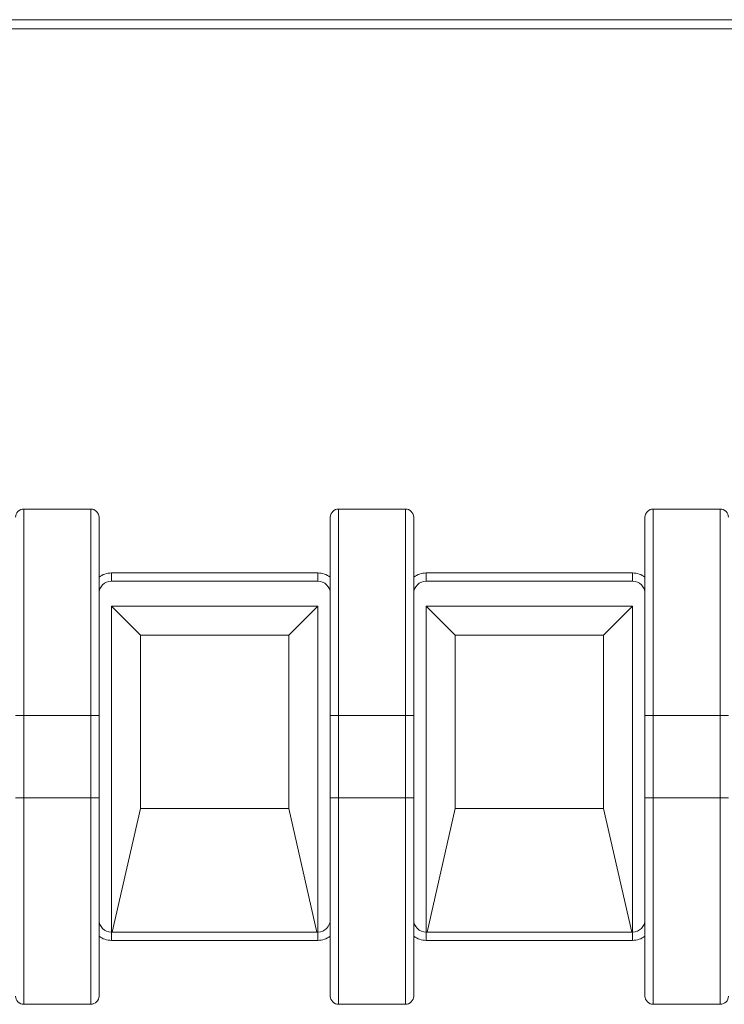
# Model space of a CAD drawing. Header units: millimetres. Extents: x -420 to 420, y -297 to 297.
# Tile 86 of 197: x -240 to -223, y 187 to 211. Entities that reach past the tile are written whole.
import ezdxf

# ---------------------------------------------------------------- set-up
doc = ezdxf.new("R2010")
doc.units = ezdxf.units.MM
doc.header["$MEASUREMENT"] = 0
doc.layers.add('layer 1', color=7, linetype='Continuous')

msp = doc.modelspace()

# ---------------------------------------------------------------- linework, layer by layer
at = {"layer": 'layer 1', "color": 7, "lineweight": 9}
for points in [[(-273.3243, 210.9976), (-273.3243, 210.9976), (-199.9846, 210.9976), (-199.9846, 210.9976)], [(-199.9846, 210.7729), (-199.9846, 210.7729), (-273.3243, 210.7729), (-273.3243, 210.7729)], [(-238.3122, 199.0867), (-238.3122, 199.0867), (-239.9396, 199.0867), (-239.9396, 199.0867)], [(-230.6567, 199.0867), (-230.6567, 199.0867), (-232.2842, 199.0867), (-232.2842, 199.0867)], [(-223.0011, 199.0867), (-223.0011, 199.0867), (-224.6287, 199.0867), (-224.6287, 199.0867)], [(-237.8098, 197.5296), (-237.9185, 197.5296), (-238.0242, 197.4942), (-238.1112, 197.429)], [(-237.8098, 197.5296), (-237.8098, 197.5296), (-237.8098, 197.3286), (-237.8098, 197.3286)], [(-237.8098, 197.5296), (-237.8098, 197.5296), (-232.7865, 197.5296), (-232.7865, 197.5296)], [(-232.4851, 197.429), (-232.5721, 197.4942), (-232.6778, 197.5296), (-232.7865, 197.5296)], [(-232.7865, 197.5296), (-232.7865, 197.5296), (-232.7865, 197.3286), (-232.7865, 197.3286)], [(-230.1543, 197.5296), (-230.263, 197.5296), (-230.3687, 197.4942), (-230.4557, 197.429)], [(-230.1543, 197.5296), (-230.1543, 197.5296), (-230.1543, 197.3286), (-230.1543, 197.3286)], [(-230.1543, 197.5296), (-230.1543, 197.5296), (-225.1311, 197.5296), (-225.1311, 197.5296)], [(-224.8297, 197.429), (-224.9167, 197.4942), (-225.0224, 197.5296), (-225.1311, 197.5296)], [(-225.1311, 197.5296), (-225.1311, 197.5296), (-225.1311, 197.3286), (-225.1311, 197.3286)], [(-232.7865, 197.3286), (-232.7865, 197.3286), (-237.8098, 197.3286), (-237.8098, 197.3286)], [(-225.1311, 197.3286), (-225.1311, 197.3286), (-230.1543, 197.3286), (-230.1543, 197.3286)], [(-237.1013, 196.0172), (-237.1013, 196.0172), (-237.8098, 196.7258), (-237.8098, 196.7258)], [(-237.8098, 196.7258), (-237.8098, 196.7258), (-237.8098, 188.7891), (-237.8098, 188.7891)], [(-232.7865, 196.7258), (-232.7865, 196.7258), (-237.8098, 196.7258), (-237.8098, 196.7258)], [(-233.4953, 196.0172), (-233.4953, 196.0172), (-232.7865, 196.7258), (-232.7865, 196.7258)], [(-232.7865, 188.7891), (-232.7865, 188.7891), (-232.7865, 196.7258), (-232.7865, 196.7258)], [(-225.1311, 196.7258), (-225.1311, 196.7258), (-230.1543, 196.7258), (-230.1543, 196.7258)], [(-230.1543, 196.7258), (-230.1543, 196.7258), (-230.1543, 188.7891), (-230.1543, 188.7891)], [(-229.4458, 196.0172), (-229.4458, 196.0172), (-230.1543, 196.7258), (-230.1543, 196.7258)], [(-225.8397, 196.0172), (-225.8397, 196.0172), (-225.1311, 196.7258), (-225.1311, 196.7258)], [(-225.1311, 188.7891), (-225.1311, 188.7891), (-225.1311, 196.7258), (-225.1311, 196.7258)], [(-237.1013, 196.0172), (-237.1013, 196.0172), (-237.1013, 191.7976), (-237.1013, 191.7976)], [(-233.4953, 196.0172), (-233.4953, 196.0172), (-237.1013, 196.0172), (-237.1013, 196.0172)], [(-233.4953, 191.7976), (-233.4953, 191.7976), (-233.4953, 196.0172), (-233.4953, 196.0172)], [(-229.4458, 196.0172), (-229.4458, 196.0172), (-229.4458, 191.7976), (-229.4458, 191.7976)], [(-225.8397, 196.0172), (-225.8397, 196.0172), (-229.4458, 196.0172), (-229.4458, 196.0172)], [(-225.8397, 191.7976), (-225.8397, 191.7976), (-225.8397, 196.0172), (-225.8397, 196.0172)], [(-238.3122, 194.0635), (-238.3122, 194.0635), (-239.9396, 194.0635), (-239.9396, 194.0635)], [(-239.9396, 194.0635), (-239.9396, 194.0635), (-239.9396, 192.0542), (-239.9396, 192.0542)], [(-238.3122, 192.0542), (-238.3122, 192.0542), (-238.3122, 194.0635), (-238.3122, 194.0635)], [(-238.1112, 194.0635), (-238.1112, 194.0635), (-238.1112, 192.0542), (-238.1112, 192.0542)], [(-232.4851, 192.0542), (-232.4851, 192.0542), (-232.4851, 194.0635), (-232.4851, 194.0635)], [(-230.6567, 194.0635), (-230.6567, 194.0635), (-232.2842, 194.0635), (-232.2842, 194.0635)], [(-232.2842, 194.0635), (-232.2842, 194.0635), (-232.2842, 192.0542), (-232.2842, 192.0542)], [(-230.6567, 192.0542), (-230.6567, 192.0542), (-230.6567, 194.0635), (-230.6567, 194.0635)], [(-230.4557, 194.0635), (-230.4557, 194.0635), (-230.4557, 192.0542), (-230.4557, 192.0542)], [(-224.8297, 192.0542), (-224.8297, 192.0542), (-224.8297, 194.0635), (-224.8297, 194.0635)], [(-223.0011, 194.0635), (-223.0011, 194.0635), (-224.6287, 194.0635), (-224.6287, 194.0635)], [(-224.6287, 194.0635), (-224.6287, 194.0635), (-224.6287, 192.0542), (-224.6287, 192.0542)], [(-223.0011, 192.0542), (-223.0011, 192.0542), (-223.0011, 194.0635), (-223.0011, 194.0635)], [(-239.9396, 192.0542), (-239.9396, 192.0542), (-238.3122, 192.0542), (-238.3122, 192.0542)], [(-232.2842, 192.0542), (-232.2842, 192.0542), (-230.6567, 192.0542), (-230.6567, 192.0542)], [(-224.6287, 192.0542), (-224.6287, 192.0542), (-223.0011, 192.0542), (-223.0011, 192.0542)], [(-237.7869, 188.7891), (-237.7869, 188.7891), (-237.1013, 191.7976), (-237.1013, 191.7976)], [(-233.4953, 191.7976), (-233.4953, 191.7976), (-237.1013, 191.7976), (-237.1013, 191.7976)], [(-233.4953, 191.7976), (-233.4953, 191.7976), (-232.8094, 188.7891), (-232.8094, 188.7891)], [(-230.1315, 188.7891), (-230.1315, 188.7891), (-229.4458, 191.7976), (-229.4458, 191.7976)], [(-225.8397, 191.7976), (-225.8397, 191.7976), (-229.4458, 191.7976), (-229.4458, 191.7976)], [(-225.8397, 191.7976), (-225.8397, 191.7976), (-225.1539, 188.7891), (-225.1539, 188.7891)], [(-232.7865, 188.7891), (-232.6202, 188.7891), (-232.4851, 188.9238), (-232.4851, 189.0905)], [(-225.1311, 188.7891), (-224.9646, 188.7891), (-224.8297, 188.9238), (-224.8297, 189.0905)], [(-238.1112, 188.6886), (-238.0242, 188.6233), (-237.9185, 188.5881), (-237.8098, 188.5881)], [(-237.8098, 188.5881), (-237.8098, 188.5881), (-237.8098, 188.7891), (-237.8098, 188.7891)], [(-237.8098, 188.7891), (-237.8098, 188.7891), (-232.7865, 188.7891), (-232.7865, 188.7891)], [(-232.7865, 188.5881), (-232.7865, 188.5881), (-232.7865, 188.7891), (-232.7865, 188.7891)], [(-232.7865, 188.5881), (-232.6778, 188.5881), (-232.5721, 188.6233), (-232.4851, 188.6886)], [(-230.4557, 188.6886), (-230.3687, 188.6233), (-230.263, 188.5881), (-230.1543, 188.5881)], [(-230.1543, 188.5881), (-230.1543, 188.5881), (-230.1543, 188.7891), (-230.1543, 188.7891)], [(-230.1543, 188.7891), (-230.1543, 188.7891), (-225.1311, 188.7891), (-225.1311, 188.7891)], [(-225.1311, 188.5881), (-225.1311, 188.5881), (-225.1311, 188.7891), (-225.1311, 188.7891)], [(-225.1311, 188.5881), (-225.0224, 188.5881), (-224.9167, 188.6233), (-224.8297, 188.6886)], [(-232.7865, 188.5881), (-232.7865, 188.5881), (-237.8098, 188.5881), (-237.8098, 188.5881)], [(-225.1311, 188.5881), (-225.1311, 188.5881), (-230.1543, 188.5881), (-230.1543, 188.5881)], [(-238.3122, 187.031), (-238.2012, 187.031), (-238.1112, 187.1209), (-238.1112, 187.2318)], [(-223.0011, 187.031), (-222.8903, 187.031), (-222.8003, 187.1209), (-222.8003, 187.2318)], [(-239.9396, 187.031), (-239.9396, 187.031), (-238.3122, 187.031), (-238.3122, 187.031)], [(-232.2842, 187.031), (-232.2842, 187.031), (-230.6567, 187.031), (-230.6567, 187.031)], [(-224.6287, 187.031), (-224.6287, 187.031), (-223.0011, 187.031), (-223.0011, 187.031)]]:
    msp.add_open_spline(points, degree=3, dxfattribs=at)
for points, knots in [([(-239.9396, 199.0867), (-239.993, 199.0867), (-240.0441, 199.0656), (-240.0817, 199.0279), (-240.0817, 199.0279), (-240.1195, 198.9902), (-240.1406, 198.9391), (-240.1406, 198.8858)], [0, 0, 0, 0, 0.3333333, 0.3333333, 0.3333333, 0.3333333, 1, 1, 1, 1]), ([(-239.9396, 199.0867), (-239.9396, 199.0867), (-239.9396, 199.0867), (-239.9396, 199.0867), (-239.9396, 199.0867), (-239.9396, 199.0867), (-239.9396, 199.057), (-239.9396, 199.0017), (-239.9396, 199.0017), (-239.9396, 198.9336), (-239.9396, 198.8269), (-239.9396, 198.6956), (-239.9396, 198.6956), (-239.9396, 198.4604), (-239.9396, 198.1466), (-239.9396, 197.8043), (-239.9396, 197.8043), (-239.9396, 197.4723), (-239.9396, 197.1137), (-239.9396, 196.7421), (-239.9396, 196.7421), (-239.9396, 196.5384), (-239.9396, 196.3308), (-239.9396, 196.1204), (-239.9396, 196.1204), (-239.9396, 195.4527), (-239.9396, 194.7581), (-239.9396, 194.0635)], [0, 0, 0, 0, 0.125, 0.125, 0.125, 0.125, 0.25, 0.25, 0.25, 0.25, 0.375, 0.375, 0.375, 0.375, 0.5, 0.5, 0.5, 0.5, 0.625, 0.625, 0.625, 0.625, 0.75, 0.75, 0.75, 0.75, 1, 1, 1, 1]), ([(-238.3122, 194.0635), (-238.3122, 194.0635), (-238.3122, 194.0635), (-238.3122, 194.0635), (-238.3122, 194.0635), (-238.3122, 194.5114), (-238.3122, 194.9601), (-238.3122, 195.4027), (-238.3122, 195.4027), (-238.3122, 195.8592), (-238.3122, 196.3091), (-238.3122, 196.7421), (-238.3122, 196.7421), (-238.3122, 197.114), (-238.3122, 197.4735), (-238.3122, 197.8043), (-238.3122, 197.8043), (-238.3122, 198.1456), (-238.3122, 198.4567), (-238.3122, 198.6956), (-238.3122, 198.6956), (-238.3122, 198.829), (-238.3122, 198.9401), (-238.3122, 199.0017), (-238.3122, 199.0017), (-238.3122, 199.0518), (-238.3122, 199.0693), (-238.3122, 199.0867)], [0, 0, 0, 0, 0.125, 0.125, 0.125, 0.125, 0.25, 0.25, 0.25, 0.25, 0.375, 0.375, 0.375, 0.375, 0.5, 0.5, 0.5, 0.5, 0.625, 0.625, 0.625, 0.625, 0.75, 0.75, 0.75, 0.75, 1, 1, 1, 1]), ([(-238.1112, 198.8858), (-238.1112, 198.9391), (-238.1323, 198.9902), (-238.17, 199.0279), (-238.17, 199.0279), (-238.2079, 199.0656), (-238.2589, 199.0867), (-238.3122, 199.0867)], [0, 0, 0, 0, 0.3333333, 0.3333333, 0.3333333, 0.3333333, 1, 1, 1, 1]), ([(-232.2842, 199.0867), (-232.3374, 199.0867), (-232.3887, 199.0656), (-232.4263, 199.0279), (-232.4263, 199.0279), (-232.464, 198.9902), (-232.4851, 198.9391), (-232.4851, 198.8858)], [0, 0, 0, 0, 0.3333333, 0.3333333, 0.3333333, 0.3333333, 1, 1, 1, 1]), ([(-232.2842, 199.0867), (-232.2842, 199.0867), (-232.2842, 199.0867), (-232.2842, 199.0867), (-232.2842, 199.0867), (-232.2842, 199.0867), (-232.2842, 199.057), (-232.2842, 199.0017), (-232.2842, 199.0017), (-232.2842, 198.9336), (-232.2842, 198.8269), (-232.2842, 198.6956), (-232.2842, 198.6956), (-232.2842, 198.4604), (-232.2842, 198.1466), (-232.2842, 197.8043), (-232.2842, 197.8043), (-232.2842, 197.4723), (-232.2842, 197.1137), (-232.2842, 196.7421), (-232.2842, 196.7421), (-232.2842, 196.5384), (-232.2842, 196.3308), (-232.2842, 196.1204), (-232.2842, 196.1204), (-232.2842, 195.4527), (-232.2842, 194.7581), (-232.2842, 194.0635)], [0, 0, 0, 0, 0.125, 0.125, 0.125, 0.125, 0.25, 0.25, 0.25, 0.25, 0.375, 0.375, 0.375, 0.375, 0.5, 0.5, 0.5, 0.5, 0.625, 0.625, 0.625, 0.625, 0.75, 0.75, 0.75, 0.75, 1, 1, 1, 1]), ([(-230.6567, 194.0635), (-230.6567, 194.0635), (-230.6567, 194.0635), (-230.6567, 194.0635), (-230.6567, 194.0635), (-230.6567, 194.5114), (-230.6567, 194.9601), (-230.6567, 195.4027), (-230.6567, 195.4027), (-230.6567, 195.8592), (-230.6567, 196.3091), (-230.6567, 196.7421), (-230.6567, 196.7421), (-230.6567, 197.114), (-230.6567, 197.4735), (-230.6567, 197.8043), (-230.6567, 197.8043), (-230.6567, 198.1456), (-230.6567, 198.4567), (-230.6567, 198.6956), (-230.6567, 198.6956), (-230.6567, 198.829), (-230.6567, 198.9401), (-230.6567, 199.0017), (-230.6567, 199.0017), (-230.6567, 199.0518), (-230.6567, 199.0693), (-230.6567, 199.0867)], [0, 0, 0, 0, 0.125, 0.125, 0.125, 0.125, 0.25, 0.25, 0.25, 0.25, 0.375, 0.375, 0.375, 0.375, 0.5, 0.5, 0.5, 0.5, 0.625, 0.625, 0.625, 0.625, 0.75, 0.75, 0.75, 0.75, 1, 1, 1, 1]), ([(-230.4557, 198.8858), (-230.4557, 198.9391), (-230.4769, 198.9902), (-230.5146, 199.0279), (-230.5146, 199.0279), (-230.5524, 199.0656), (-230.6035, 199.0867), (-230.6567, 199.0867)], [0, 0, 0, 0, 0.3333333, 0.3333333, 0.3333333, 0.3333333, 1, 1, 1, 1]), ([(-224.6287, 199.0867), (-224.6819, 199.0867), (-224.7332, 199.0656), (-224.7708, 199.0279), (-224.7708, 199.0279), (-224.8085, 198.9902), (-224.8297, 198.9391), (-224.8297, 198.8858)], [0, 0, 0, 0, 0.3333333, 0.3333333, 0.3333333, 0.3333333, 1, 1, 1, 1]), ([(-224.6287, 199.0867), (-224.6287, 199.0867), (-224.6287, 199.0867), (-224.6287, 199.0867), (-224.6287, 199.0867), (-224.6287, 199.0867), (-224.6287, 199.0795), (-224.6287, 199.0656), (-224.6287, 199.0656), (-224.6287, 199.0512), (-224.6287, 199.0297), (-224.6287, 199.0017), (-224.6287, 199.0017), (-224.6287, 198.9681), (-224.6287, 198.925), (-224.6287, 198.8743), (-224.6287, 198.8743), (-224.6287, 198.8223), (-224.6287, 198.7622), (-224.6287, 198.6956), (-224.6287, 198.6956), (-224.6287, 198.5799), (-224.6287, 198.4446), (-224.6287, 198.2973), (-224.6287, 198.2973), (-224.6287, 198.1444), (-224.6287, 197.9784), (-224.6287, 197.8043), (-224.6287, 197.8043), (-224.6287, 197.64), (-224.6287, 197.4684), (-224.6287, 197.2921), (-224.6287, 197.2921), (-224.6287, 197.1132), (-224.6287, 196.9293), (-224.6287, 196.7421), (-224.6287, 196.7421), (-224.6287, 196.6402), (-224.6287, 196.5376), (-224.6287, 196.4341), (-224.6287, 196.4341), (-224.6287, 196.3304), (-224.6287, 196.2258), (-224.6287, 196.1204), (-224.6287, 196.1204), (-224.6287, 195.7888), (-224.6287, 195.4505), (-224.6287, 195.1097), (-224.6287, 195.1097), (-224.6287, 194.7628), (-224.6287, 194.4131), (-224.6287, 194.0635)], [0, 0, 0, 0, 0.0714286, 0.0714286, 0.0714286, 0.0714286, 0.1428571, 0.1428571, 0.1428571, 0.1428571, 0.2142857, 0.2142857, 0.2142857, 0.2142857, 0.2857143, 0.2857143, 0.2857143, 0.2857143, 0.3571429, 0.3571429, 0.3571429, 0.3571429, 0.4285714, 0.4285714, 0.4285714, 0.4285714, 0.5, 0.5, 0.5, 0.5, 0.5714286, 0.5714286, 0.5714286, 0.5714286, 0.6428571, 0.6428571, 0.6428571, 0.6428571, 0.7142857, 0.7142857, 0.7142857, 0.7142857, 0.7857143, 0.7857143, 0.7857143, 0.7857143, 0.8571429, 0.8571429, 0.8571429, 0.8571429, 1, 1, 1, 1]), ([(-223.0011, 194.0635), (-223.0011, 194.0635), (-223.0011, 194.0635), (-223.0011, 194.0635), (-223.0011, 194.0635), (-223.0011, 194.5114), (-223.0011, 194.9601), (-223.0011, 195.4027), (-223.0011, 195.4027), (-223.0011, 195.8595), (-223.0011, 196.3099), (-223.0011, 196.7421), (-223.0011, 196.7421), (-223.0011, 196.927), (-223.0011, 197.1084), (-223.0011, 197.2852), (-223.0011, 197.2852), (-223.0011, 197.464), (-223.0011, 197.6378), (-223.0011, 197.8043), (-223.0011, 197.8043), (-223.0011, 197.9726), (-223.0011, 198.1332), (-223.0011, 198.2819), (-223.0011, 198.2819), (-223.0011, 198.4351), (-223.0011, 198.5758), (-223.0011, 198.6956), (-223.0011, 198.6956), (-223.0011, 198.7606), (-223.0011, 198.8196), (-223.0011, 198.8706), (-223.0011, 198.8706), (-223.0011, 198.9228), (-223.0011, 198.9668), (-223.0011, 199.0017), (-223.0011, 199.0017), (-223.0011, 199.0295), (-223.0011, 199.0514), (-223.0011, 199.0646), (-223.0011, 199.0646), (-223.0011, 199.0782), (-223.0011, 199.0823), (-223.0011, 199.0867)], [0, 0, 0, 0, 0.0833333, 0.0833333, 0.0833333, 0.0833333, 0.1666667, 0.1666667, 0.1666667, 0.1666667, 0.25, 0.25, 0.25, 0.25, 0.3333333, 0.3333333, 0.3333333, 0.3333333, 0.4166667, 0.4166667, 0.4166667, 0.4166667, 0.5, 0.5, 0.5, 0.5, 0.5833333, 0.5833333, 0.5833333, 0.5833333, 0.6666667, 0.6666667, 0.6666667, 0.6666667, 0.75, 0.75, 0.75, 0.75, 0.8333333, 0.8333333, 0.8333333, 0.8333333, 1, 1, 1, 1]), ([(-222.8003, 198.8858), (-222.8003, 198.9391), (-222.8214, 198.9902), (-222.8591, 199.0279), (-222.8591, 199.0279), (-222.8969, 199.0656), (-222.9479, 199.0867), (-223.0011, 199.0867)], [0, 0, 0, 0, 0.3333333, 0.3333333, 0.3333333, 0.3333333, 1, 1, 1, 1]), ([(-238.1112, 198.8858), (-238.1112, 198.8702), (-238.1112, 198.8545), (-238.1112, 198.8099), (-238.1112, 198.8099), (-238.1112, 198.7538), (-238.1112, 198.6524), (-238.1112, 198.531), (-238.1112, 198.531), (-238.1112, 198.3063), (-238.1112, 198.0131), (-238.1112, 197.6925), (-238.1112, 197.6925), (-238.1112, 197.3744), (-238.1112, 197.029), (-238.1112, 196.6709), (-238.1112, 196.6709), (-238.1112, 195.955), (-238.1112, 195.1883), (-238.1112, 194.4252), (-238.1112, 194.4252), (-238.1112, 194.3046), (-238.1112, 194.184), (-238.1112, 194.0635)], [0, 0, 0, 0, 0.1428571, 0.1428571, 0.1428571, 0.1428571, 0.2857143, 0.2857143, 0.2857143, 0.2857143, 0.4285714, 0.4285714, 0.4285714, 0.4285714, 0.5714286, 0.5714286, 0.5714286, 0.5714286, 0.7142857, 0.7142857, 0.7142857, 0.7142857, 1, 1, 1, 1]), ([(-232.4851, 194.0635), (-232.4851, 194.5071), (-232.4851, 194.951), (-232.4851, 195.3887), (-232.4851, 195.3887), (-232.4851, 195.8255), (-232.4851, 196.2562), (-232.4851, 196.6709), (-232.4851, 196.6709), (-232.4851, 197.0286), (-232.4851, 197.3743), (-232.4851, 197.6925), (-232.4851, 197.6925), (-232.4851, 198.0134), (-232.4851, 198.3063), (-232.4851, 198.531), (-232.4851, 198.531), (-232.4851, 198.6524), (-232.4851, 198.7538), (-232.4851, 198.8099), (-232.4851, 198.8099), (-232.4851, 198.8545), (-232.4851, 198.8702), (-232.4851, 198.8858)], [0, 0, 0, 0, 0.1428571, 0.1428571, 0.1428571, 0.1428571, 0.2857143, 0.2857143, 0.2857143, 0.2857143, 0.4285714, 0.4285714, 0.4285714, 0.4285714, 0.5714286, 0.5714286, 0.5714286, 0.5714286, 0.7142857, 0.7142857, 0.7142857, 0.7142857, 1, 1, 1, 1]), ([(-230.4557, 198.8858), (-230.4557, 198.8702), (-230.4557, 198.8545), (-230.4557, 198.8099), (-230.4557, 198.8099), (-230.4557, 198.7538), (-230.4557, 198.6524), (-230.4557, 198.531), (-230.4557, 198.531), (-230.4557, 198.3063), (-230.4557, 198.0131), (-230.4557, 197.6925), (-230.4557, 197.6925), (-230.4557, 197.3744), (-230.4557, 197.029), (-230.4557, 196.6709), (-230.4557, 196.6709), (-230.4557, 195.955), (-230.4557, 195.1883), (-230.4557, 194.4252), (-230.4557, 194.4252), (-230.4557, 194.3046), (-230.4557, 194.184), (-230.4557, 194.0635)], [0, 0, 0, 0, 0.1428571, 0.1428571, 0.1428571, 0.1428571, 0.2857143, 0.2857143, 0.2857143, 0.2857143, 0.4285714, 0.4285714, 0.4285714, 0.4285714, 0.5714286, 0.5714286, 0.5714286, 0.5714286, 0.7142857, 0.7142857, 0.7142857, 0.7142857, 1, 1, 1, 1]), ([(-224.8297, 194.0635), (-224.8297, 194.5071), (-224.8297, 194.951), (-224.8297, 195.3887), (-224.8297, 195.3887), (-224.8297, 195.8255), (-224.8297, 196.2562), (-224.8297, 196.6709), (-224.8297, 196.6709), (-224.8297, 197.0286), (-224.8297, 197.3743), (-224.8297, 197.6925), (-224.8297, 197.6925), (-224.8297, 198.0134), (-224.8297, 198.3063), (-224.8297, 198.531), (-224.8297, 198.531), (-224.8297, 198.6524), (-224.8297, 198.7538), (-224.8297, 198.8099), (-224.8297, 198.8099), (-224.8297, 198.8545), (-224.8297, 198.8702), (-224.8297, 198.8858)], [0, 0, 0, 0, 0.1428571, 0.1428571, 0.1428571, 0.1428571, 0.2857143, 0.2857143, 0.2857143, 0.2857143, 0.4285714, 0.4285714, 0.4285714, 0.4285714, 0.5714286, 0.5714286, 0.5714286, 0.5714286, 0.7142857, 0.7142857, 0.7142857, 0.7142857, 1, 1, 1, 1]), ([(-237.8098, 197.3286), (-237.8898, 197.3286), (-237.9663, 197.2968), (-238.023, 197.2404), (-238.023, 197.2404), (-238.0794, 197.1837), (-238.1112, 197.1072), (-238.1112, 197.0272)], [0, 0, 0, 0, 0.3333333, 0.3333333, 0.3333333, 0.3333333, 1, 1, 1, 1]), ([(-232.4851, 197.0272), (-232.4851, 197.1072), (-232.5169, 197.1837), (-232.5733, 197.2404), (-232.5733, 197.2404), (-232.63, 197.2968), (-232.7066, 197.3286), (-232.7865, 197.3286)], [0, 0, 0, 0, 0.3333333, 0.3333333, 0.3333333, 0.3333333, 1, 1, 1, 1]), ([(-230.1543, 197.3286), (-230.2343, 197.3286), (-230.3109, 197.2968), (-230.3675, 197.2404), (-230.3675, 197.2404), (-230.4239, 197.1837), (-230.4557, 197.1072), (-230.4557, 197.0272)], [0, 0, 0, 0, 0.3333333, 0.3333333, 0.3333333, 0.3333333, 1, 1, 1, 1]), ([(-224.8297, 197.0272), (-224.8297, 197.1072), (-224.8615, 197.1837), (-224.9179, 197.2404), (-224.9179, 197.2404), (-224.9745, 197.2968), (-225.0511, 197.3286), (-225.1311, 197.3286)], [0, 0, 0, 0, 0.3333333, 0.3333333, 0.3333333, 0.3333333, 1, 1, 1, 1]), ([(-240.1406, 194.0635), (-240.1376, 194.0635), (-240.1345, 194.0635), (-240.1253, 194.0635), (-240.1253, 194.0635), (-240.116, 194.0635), (-240.1006, 194.0635), (-240.0817, 194.0635), (-240.0817, 194.0635), (-240.063, 194.0635), (-240.0407, 194.0635), (-240.0166, 194.0635), (-240.0166, 194.0635), (-239.9923, 194.0635), (-239.966, 194.0635), (-239.9396, 194.0635)], [0, 0, 0, 0, 0.2, 0.2, 0.2, 0.2, 0.4, 0.4, 0.4, 0.4, 0.6, 0.6, 0.6, 0.6, 1, 1, 1, 1]), ([(-238.3122, 194.0635), (-238.2858, 194.0635), (-238.2595, 194.0635), (-238.2352, 194.0635), (-238.2352, 194.0635), (-238.2111, 194.0635), (-238.189, 194.0635), (-238.17, 194.0635), (-238.17, 194.0635), (-238.1512, 194.0635), (-238.1357, 194.0635), (-238.1265, 194.0635), (-238.1265, 194.0635), (-238.1172, 194.0635), (-238.1142, 194.0635), (-238.1112, 194.0635)], [0, 0, 0, 0, 0.2, 0.2, 0.2, 0.2, 0.4, 0.4, 0.4, 0.4, 0.6, 0.6, 0.6, 0.6, 1, 1, 1, 1]), ([(-232.4851, 194.0635), (-232.4822, 194.0635), (-232.4791, 194.0635), (-232.4698, 194.0635), (-232.4698, 194.0635), (-232.4606, 194.0635), (-232.4452, 194.0635), (-232.4263, 194.0635), (-232.4263, 194.0635), (-232.4076, 194.0635), (-232.3852, 194.0635), (-232.3612, 194.0635), (-232.3612, 194.0635), (-232.3368, 194.0635), (-232.3106, 194.0635), (-232.2842, 194.0635)], [0, 0, 0, 0, 0.2, 0.2, 0.2, 0.2, 0.4, 0.4, 0.4, 0.4, 0.6, 0.6, 0.6, 0.6, 1, 1, 1, 1]), ([(-230.4557, 194.0635), (-230.4587, 194.0635), (-230.4618, 194.0635), (-230.471, 194.0635), (-230.471, 194.0635), (-230.4803, 194.0635), (-230.4957, 194.0635), (-230.5146, 194.0635), (-230.5146, 194.0635), (-230.5335, 194.0635), (-230.5556, 194.0635), (-230.5797, 194.0635), (-230.5797, 194.0635), (-230.604, 194.0635), (-230.6303, 194.0635), (-230.6567, 194.0635)], [0, 0, 0, 0, 0.2, 0.2, 0.2, 0.2, 0.4, 0.4, 0.4, 0.4, 0.6, 0.6, 0.6, 0.6, 1, 1, 1, 1]), ([(-224.6287, 194.0635), (-224.6551, 194.0635), (-224.6814, 194.0635), (-224.7057, 194.0635), (-224.7057, 194.0635), (-224.7298, 194.0635), (-224.7521, 194.0635), (-224.7708, 194.0635), (-224.7708, 194.0635), (-224.7896, 194.0635), (-224.8051, 194.0635), (-224.8144, 194.0635), (-224.8144, 194.0635), (-224.8236, 194.0635), (-224.8267, 194.0635), (-224.8297, 194.0635)], [0, 0, 0, 0, 0.2, 0.2, 0.2, 0.2, 0.4, 0.4, 0.4, 0.4, 0.6, 0.6, 0.6, 0.6, 1, 1, 1, 1]), ([(-222.8003, 194.0635), (-222.8032, 194.0635), (-222.8063, 194.0635), (-222.8156, 194.0635), (-222.8156, 194.0635), (-222.8248, 194.0635), (-222.8402, 194.0635), (-222.8591, 194.0635), (-222.8591, 194.0635), (-222.878, 194.0635), (-222.9002, 194.0635), (-222.9242, 194.0635), (-222.9242, 194.0635), (-222.9486, 194.0635), (-222.9748, 194.0635), (-223.0011, 194.0635)], [0, 0, 0, 0, 0.2, 0.2, 0.2, 0.2, 0.4, 0.4, 0.4, 0.4, 0.6, 0.6, 0.6, 0.6, 1, 1, 1, 1]), ([(-240.1406, 192.0542), (-240.1376, 192.0542), (-240.1345, 192.0542), (-240.1253, 192.0542), (-240.1253, 192.0542), (-240.116, 192.0542), (-240.1006, 192.0542), (-240.0817, 192.0542), (-240.0817, 192.0542), (-240.063, 192.0542), (-240.0407, 192.0542), (-240.0166, 192.0542), (-240.0166, 192.0542), (-239.9923, 192.0542), (-239.966, 192.0542), (-239.9396, 192.0542)], [0, 0, 0, 0, 0.2, 0.2, 0.2, 0.2, 0.4, 0.4, 0.4, 0.4, 0.6, 0.6, 0.6, 0.6, 1, 1, 1, 1]), ([(-239.9396, 192.0542), (-239.9396, 192.0542), (-239.9396, 192.0542), (-239.9396, 192.0542), (-239.9396, 192.0542), (-239.9396, 191.6061), (-239.9396, 191.1574), (-239.9396, 190.7148), (-239.9396, 190.7148), (-239.9396, 190.2585), (-239.9396, 189.8084), (-239.9396, 189.3756), (-239.9396, 189.3756), (-239.9396, 189.0037), (-239.9396, 188.6442), (-239.9396, 188.3135), (-239.9396, 188.3135), (-239.9396, 187.9721), (-239.9396, 187.661), (-239.9396, 187.4219), (-239.9396, 187.4219), (-239.9396, 187.2885), (-239.9396, 187.1776), (-239.9396, 187.1159), (-239.9396, 187.1159), (-239.9396, 187.0657), (-239.9396, 187.0483), (-239.9396, 187.031)], [0, 0, 0, 0, 0.125, 0.125, 0.125, 0.125, 0.25, 0.25, 0.25, 0.25, 0.375, 0.375, 0.375, 0.375, 0.5, 0.5, 0.5, 0.5, 0.625, 0.625, 0.625, 0.625, 0.75, 0.75, 0.75, 0.75, 1, 1, 1, 1]), ([(-238.3122, 187.031), (-238.3122, 187.031), (-238.3122, 187.031), (-238.3122, 187.031), (-238.3122, 187.031), (-238.3122, 187.031), (-238.3122, 187.0604), (-238.3122, 187.1159), (-238.3122, 187.1159), (-238.3122, 187.184), (-238.3122, 187.2907), (-238.3122, 187.4219), (-238.3122, 187.4219), (-238.3122, 187.6572), (-238.3122, 187.9709), (-238.3122, 188.3135), (-238.3122, 188.3135), (-238.3122, 188.6452), (-238.3122, 189.004), (-238.3122, 189.3756), (-238.3122, 189.3756), (-238.3122, 189.5793), (-238.3122, 189.7869), (-238.3122, 189.9972), (-238.3122, 189.9972), (-238.3122, 190.6649), (-238.3122, 191.3596), (-238.3122, 192.0542)], [0, 0, 0, 0, 0.125, 0.125, 0.125, 0.125, 0.25, 0.25, 0.25, 0.25, 0.375, 0.375, 0.375, 0.375, 0.5, 0.5, 0.5, 0.5, 0.625, 0.625, 0.625, 0.625, 0.75, 0.75, 0.75, 0.75, 1, 1, 1, 1]), ([(-238.3122, 192.0542), (-238.2858, 192.0542), (-238.2595, 192.0542), (-238.2352, 192.0542), (-238.2352, 192.0542), (-238.2111, 192.0542), (-238.189, 192.0542), (-238.17, 192.0542), (-238.17, 192.0542), (-238.1512, 192.0542), (-238.1357, 192.0542), (-238.1265, 192.0542), (-238.1265, 192.0542), (-238.1172, 192.0542), (-238.1142, 192.0542), (-238.1112, 192.0542)], [0, 0, 0, 0, 0.2, 0.2, 0.2, 0.2, 0.4, 0.4, 0.4, 0.4, 0.6, 0.6, 0.6, 0.6, 1, 1, 1, 1]), ([(-238.1112, 192.0542), (-238.1112, 191.6104), (-238.1112, 191.1666), (-238.1112, 190.7291), (-238.1112, 190.7291), (-238.1112, 190.292), (-238.1112, 189.8613), (-238.1112, 189.4467), (-238.1112, 189.4467), (-238.1112, 189.0891), (-238.1112, 188.7434), (-238.1112, 188.4252), (-238.1112, 188.4252), (-238.1112, 188.1043), (-238.1112, 187.8113), (-238.1112, 187.5867), (-238.1112, 187.5867), (-238.1112, 187.4654), (-238.1112, 187.3638), (-238.1112, 187.3078), (-238.1112, 187.3078), (-238.1112, 187.2632), (-238.1112, 187.2476), (-238.1112, 187.2318)], [0, 0, 0, 0, 0.1428571, 0.1428571, 0.1428571, 0.1428571, 0.2857143, 0.2857143, 0.2857143, 0.2857143, 0.4285714, 0.4285714, 0.4285714, 0.4285714, 0.5714286, 0.5714286, 0.5714286, 0.5714286, 0.7142857, 0.7142857, 0.7142857, 0.7142857, 1, 1, 1, 1]), ([(-232.4851, 187.2318), (-232.4851, 187.2476), (-232.4851, 187.2632), (-232.4851, 187.3078), (-232.4851, 187.3078), (-232.4851, 187.3638), (-232.4851, 187.4654), (-232.4851, 187.5867), (-232.4851, 187.5867), (-232.4851, 187.8113), (-232.4851, 188.1045), (-232.4851, 188.4252), (-232.4851, 188.4252), (-232.4851, 188.7432), (-232.4851, 189.0886), (-232.4851, 189.4467), (-232.4851, 189.4467), (-232.4851, 190.1627), (-232.4851, 190.9291), (-232.4851, 191.6925), (-232.4851, 191.6925), (-232.4851, 191.8131), (-232.4851, 191.9337), (-232.4851, 192.0542)], [0, 0, 0, 0, 0.1428571, 0.1428571, 0.1428571, 0.1428571, 0.2857143, 0.2857143, 0.2857143, 0.2857143, 0.4285714, 0.4285714, 0.4285714, 0.4285714, 0.5714286, 0.5714286, 0.5714286, 0.5714286, 0.7142857, 0.7142857, 0.7142857, 0.7142857, 1, 1, 1, 1]), ([(-232.4851, 192.0542), (-232.4822, 192.0542), (-232.4791, 192.0542), (-232.4698, 192.0542), (-232.4698, 192.0542), (-232.4606, 192.0542), (-232.4452, 192.0542), (-232.4263, 192.0542), (-232.4263, 192.0542), (-232.4076, 192.0542), (-232.3852, 192.0542), (-232.3612, 192.0542), (-232.3612, 192.0542), (-232.3368, 192.0542), (-232.3106, 192.0542), (-232.2842, 192.0542)], [0, 0, 0, 0, 0.2, 0.2, 0.2, 0.2, 0.4, 0.4, 0.4, 0.4, 0.6, 0.6, 0.6, 0.6, 1, 1, 1, 1]), ([(-232.2842, 192.0542), (-232.2842, 192.0542), (-232.2842, 192.0542), (-232.2842, 192.0542), (-232.2842, 192.0542), (-232.2842, 191.6061), (-232.2842, 191.1574), (-232.2842, 190.7148), (-232.2842, 190.7148), (-232.2842, 190.2585), (-232.2842, 189.8084), (-232.2842, 189.3756), (-232.2842, 189.3756), (-232.2842, 189.0037), (-232.2842, 188.6442), (-232.2842, 188.3135), (-232.2842, 188.3135), (-232.2842, 187.9721), (-232.2842, 187.661), (-232.2842, 187.4219), (-232.2842, 187.4219), (-232.2842, 187.2885), (-232.2842, 187.1776), (-232.2842, 187.1159), (-232.2842, 187.1159), (-232.2842, 187.0657), (-232.2842, 187.0483), (-232.2842, 187.031)], [0, 0, 0, 0, 0.125, 0.125, 0.125, 0.125, 0.25, 0.25, 0.25, 0.25, 0.375, 0.375, 0.375, 0.375, 0.5, 0.5, 0.5, 0.5, 0.625, 0.625, 0.625, 0.625, 0.75, 0.75, 0.75, 0.75, 1, 1, 1, 1]), ([(-230.6567, 187.031), (-230.6567, 187.031), (-230.6567, 187.031), (-230.6567, 187.031), (-230.6567, 187.031), (-230.6567, 187.031), (-230.6567, 187.0604), (-230.6567, 187.1159), (-230.6567, 187.1159), (-230.6567, 187.184), (-230.6567, 187.2907), (-230.6567, 187.4219), (-230.6567, 187.4219), (-230.6567, 187.6572), (-230.6567, 187.9709), (-230.6567, 188.3135), (-230.6567, 188.3135), (-230.6567, 188.6452), (-230.6567, 189.004), (-230.6567, 189.3756), (-230.6567, 189.3756), (-230.6567, 189.5793), (-230.6567, 189.7869), (-230.6567, 189.9972), (-230.6567, 189.9972), (-230.6567, 190.6649), (-230.6567, 191.3596), (-230.6567, 192.0542)], [0, 0, 0, 0, 0.125, 0.125, 0.125, 0.125, 0.25, 0.25, 0.25, 0.25, 0.375, 0.375, 0.375, 0.375, 0.5, 0.5, 0.5, 0.5, 0.625, 0.625, 0.625, 0.625, 0.75, 0.75, 0.75, 0.75, 1, 1, 1, 1]), ([(-230.4557, 192.0542), (-230.4587, 192.0542), (-230.4618, 192.0542), (-230.471, 192.0542), (-230.471, 192.0542), (-230.4803, 192.0542), (-230.4957, 192.0542), (-230.5146, 192.0542), (-230.5146, 192.0542), (-230.5335, 192.0542), (-230.5556, 192.0542), (-230.5797, 192.0542), (-230.5797, 192.0542), (-230.604, 192.0542), (-230.6303, 192.0542), (-230.6567, 192.0542)], [0, 0, 0, 0, 0.2, 0.2, 0.2, 0.2, 0.4, 0.4, 0.4, 0.4, 0.6, 0.6, 0.6, 0.6, 1, 1, 1, 1]), ([(-230.4557, 192.0542), (-230.4557, 191.6104), (-230.4557, 191.1666), (-230.4557, 190.7291), (-230.4557, 190.7291), (-230.4557, 190.292), (-230.4557, 189.8613), (-230.4557, 189.4467), (-230.4557, 189.4467), (-230.4557, 189.0891), (-230.4557, 188.7434), (-230.4557, 188.4252), (-230.4557, 188.4252), (-230.4557, 188.1043), (-230.4557, 187.8113), (-230.4557, 187.5867), (-230.4557, 187.5867), (-230.4557, 187.4654), (-230.4557, 187.3638), (-230.4557, 187.3078), (-230.4557, 187.3078), (-230.4557, 187.2632), (-230.4557, 187.2476), (-230.4557, 187.2318)], [0, 0, 0, 0, 0.1428571, 0.1428571, 0.1428571, 0.1428571, 0.2857143, 0.2857143, 0.2857143, 0.2857143, 0.4285714, 0.4285714, 0.4285714, 0.4285714, 0.5714286, 0.5714286, 0.5714286, 0.5714286, 0.7142857, 0.7142857, 0.7142857, 0.7142857, 1, 1, 1, 1]), ([(-224.8297, 187.2318), (-224.8297, 187.2476), (-224.8297, 187.2632), (-224.8297, 187.3078), (-224.8297, 187.3078), (-224.8297, 187.3638), (-224.8297, 187.4654), (-224.8297, 187.5867), (-224.8297, 187.5867), (-224.8297, 187.8113), (-224.8297, 188.1045), (-224.8297, 188.4252), (-224.8297, 188.4252), (-224.8297, 188.7432), (-224.8297, 189.0886), (-224.8297, 189.4467), (-224.8297, 189.4467), (-224.8297, 190.1627), (-224.8297, 190.9291), (-224.8297, 191.6925), (-224.8297, 191.6925), (-224.8297, 191.8131), (-224.8297, 191.9337), (-224.8297, 192.0542)], [0, 0, 0, 0, 0.1428571, 0.1428571, 0.1428571, 0.1428571, 0.2857143, 0.2857143, 0.2857143, 0.2857143, 0.4285714, 0.4285714, 0.4285714, 0.4285714, 0.5714286, 0.5714286, 0.5714286, 0.5714286, 0.7142857, 0.7142857, 0.7142857, 0.7142857, 1, 1, 1, 1]), ([(-224.6287, 192.0542), (-224.6551, 192.0542), (-224.6814, 192.0542), (-224.7057, 192.0542), (-224.7057, 192.0542), (-224.7298, 192.0542), (-224.7521, 192.0542), (-224.7708, 192.0542), (-224.7708, 192.0542), (-224.7896, 192.0542), (-224.8051, 192.0542), (-224.8144, 192.0542), (-224.8144, 192.0542), (-224.8236, 192.0542), (-224.8267, 192.0542), (-224.8297, 192.0542)], [0, 0, 0, 0, 0.2, 0.2, 0.2, 0.2, 0.4, 0.4, 0.4, 0.4, 0.6, 0.6, 0.6, 0.6, 1, 1, 1, 1]), ([(-224.6287, 192.0542), (-224.6287, 192.0542), (-224.6287, 192.0542), (-224.6287, 192.0542), (-224.6287, 192.0542), (-224.6287, 191.6061), (-224.6287, 191.1576), (-224.6287, 190.7148), (-224.6287, 190.7148), (-224.6287, 190.2583), (-224.6287, 189.8078), (-224.6287, 189.3756), (-224.6287, 189.3756), (-224.6287, 189.1907), (-224.6287, 189.0091), (-224.6287, 188.8324), (-224.6287, 188.8324), (-224.6287, 188.6537), (-224.6287, 188.4797), (-224.6287, 188.3135), (-224.6287, 188.3135), (-224.6287, 188.145), (-224.6287, 187.9843), (-224.6287, 187.8358), (-224.6287, 187.8358), (-224.6287, 187.6824), (-224.6287, 187.5419), (-224.6287, 187.4219), (-224.6287, 187.4219), (-224.6287, 187.357), (-224.6287, 187.2979), (-224.6287, 187.2469), (-224.6287, 187.2469), (-224.6287, 187.1946), (-224.6287, 187.1509), (-224.6287, 187.1159), (-224.6287, 187.1159), (-224.6287, 187.0882), (-224.6287, 187.0663), (-224.6287, 187.0531), (-224.6287, 187.0531), (-224.6287, 187.0395), (-224.6287, 187.0351), (-224.6287, 187.031)], [0, 0, 0, 0, 0.0833333, 0.0833333, 0.0833333, 0.0833333, 0.1666667, 0.1666667, 0.1666667, 0.1666667, 0.25, 0.25, 0.25, 0.25, 0.3333333, 0.3333333, 0.3333333, 0.3333333, 0.4166667, 0.4166667, 0.4166667, 0.4166667, 0.5, 0.5, 0.5, 0.5, 0.5833333, 0.5833333, 0.5833333, 0.5833333, 0.6666667, 0.6666667, 0.6666667, 0.6666667, 0.75, 0.75, 0.75, 0.75, 0.8333333, 0.8333333, 0.8333333, 0.8333333, 1, 1, 1, 1]), ([(-223.0011, 187.031), (-223.0011, 187.031), (-223.0011, 187.031), (-223.0011, 187.031), (-223.0011, 187.031), (-223.0011, 187.031), (-223.0011, 187.038), (-223.0011, 187.052), (-223.0011, 187.052), (-223.0011, 187.0663), (-223.0011, 187.0879), (-223.0011, 187.1159), (-223.0011, 187.1159), (-223.0011, 187.1497), (-223.0011, 187.1924), (-223.0011, 187.2433), (-223.0011, 187.2433), (-223.0011, 187.2953), (-223.0011, 187.3555), (-223.0011, 187.4219), (-223.0011, 187.4219), (-223.0011, 187.5376), (-223.0011, 187.6729), (-223.0011, 187.8202), (-223.0011, 187.8202), (-223.0011, 187.9731), (-223.0011, 188.1392), (-223.0011, 188.3135), (-223.0011, 188.3135), (-223.0011, 188.4776), (-223.0011, 188.6491), (-223.0011, 188.8254), (-223.0011, 188.8254), (-223.0011, 189.0045), (-223.0011, 189.1883), (-223.0011, 189.3756), (-223.0011, 189.3756), (-223.0011, 189.4773), (-223.0011, 189.5799), (-223.0011, 189.6836), (-223.0011, 189.6836), (-223.0011, 189.7872), (-223.0011, 189.892), (-223.0011, 189.9972), (-223.0011, 189.9972), (-223.0011, 190.3288), (-223.0011, 190.667), (-223.0011, 191.0079), (-223.0011, 191.0079), (-223.0011, 191.3547), (-223.0011, 191.7045), (-223.0011, 192.0542)], [0, 0, 0, 0, 0.0714286, 0.0714286, 0.0714286, 0.0714286, 0.1428571, 0.1428571, 0.1428571, 0.1428571, 0.2142857, 0.2142857, 0.2142857, 0.2142857, 0.2857143, 0.2857143, 0.2857143, 0.2857143, 0.3571429, 0.3571429, 0.3571429, 0.3571429, 0.4285714, 0.4285714, 0.4285714, 0.4285714, 0.5, 0.5, 0.5, 0.5, 0.5714286, 0.5714286, 0.5714286, 0.5714286, 0.6428571, 0.6428571, 0.6428571, 0.6428571, 0.7142857, 0.7142857, 0.7142857, 0.7142857, 0.7857143, 0.7857143, 0.7857143, 0.7857143, 0.8571429, 0.8571429, 0.8571429, 0.8571429, 1, 1, 1, 1]), ([(-222.8003, 192.0542), (-222.8032, 192.0542), (-222.8063, 192.0542), (-222.8156, 192.0542), (-222.8156, 192.0542), (-222.8248, 192.0542), (-222.8402, 192.0542), (-222.8591, 192.0542), (-222.8591, 192.0542), (-222.878, 192.0542), (-222.9002, 192.0542), (-222.9242, 192.0542), (-222.9242, 192.0542), (-222.9486, 192.0542), (-222.9748, 192.0542), (-223.0011, 192.0542)], [0, 0, 0, 0, 0.2, 0.2, 0.2, 0.2, 0.4, 0.4, 0.4, 0.4, 0.6, 0.6, 0.6, 0.6, 1, 1, 1, 1]), ([(-238.1112, 189.0905), (-238.1112, 189.0105), (-238.0794, 188.934), (-238.023, 188.8773), (-238.023, 188.8773), (-237.9663, 188.8208), (-237.8898, 188.7891), (-237.8098, 188.7891)], [0, 0, 0, 0, 0.3333333, 0.3333333, 0.3333333, 0.3333333, 1, 1, 1, 1]), ([(-230.4557, 189.0905), (-230.4557, 189.0105), (-230.4239, 188.934), (-230.3675, 188.8773), (-230.3675, 188.8773), (-230.3109, 188.8208), (-230.2343, 188.7891), (-230.1543, 188.7891)], [0, 0, 0, 0, 0.3333333, 0.3333333, 0.3333333, 0.3333333, 1, 1, 1, 1]), ([(-240.1406, 187.2318), (-240.1406, 187.1786), (-240.1195, 187.1273), (-240.0817, 187.0898), (-240.0817, 187.0898), (-240.0441, 187.052), (-239.993, 187.031), (-239.9396, 187.031)], [0, 0, 0, 0, 0.3333333, 0.3333333, 0.3333333, 0.3333333, 1, 1, 1, 1]), ([(-232.4851, 187.2318), (-232.4851, 187.1786), (-232.464, 187.1273), (-232.4263, 187.0898), (-232.4263, 187.0898), (-232.3887, 187.052), (-232.3374, 187.031), (-232.2842, 187.031)], [0, 0, 0, 0, 0.3333333, 0.3333333, 0.3333333, 0.3333333, 1, 1, 1, 1]), ([(-230.6567, 187.031), (-230.6035, 187.031), (-230.5524, 187.052), (-230.5146, 187.0898), (-230.5146, 187.0898), (-230.4769, 187.1273), (-230.4557, 187.1786), (-230.4557, 187.2318)], [0, 0, 0, 0, 0.3333333, 0.3333333, 0.3333333, 0.3333333, 1, 1, 1, 1]), ([(-224.8297, 187.2318), (-224.8297, 187.1786), (-224.8085, 187.1273), (-224.7708, 187.0898), (-224.7708, 187.0898), (-224.7332, 187.052), (-224.6819, 187.031), (-224.6287, 187.031)], [0, 0, 0, 0, 0.3333333, 0.3333333, 0.3333333, 0.3333333, 1, 1, 1, 1])]:
    msp.add_open_spline(points, degree=3, knots=knots, dxfattribs=at)

doc.saveas('drawing.dxf')
